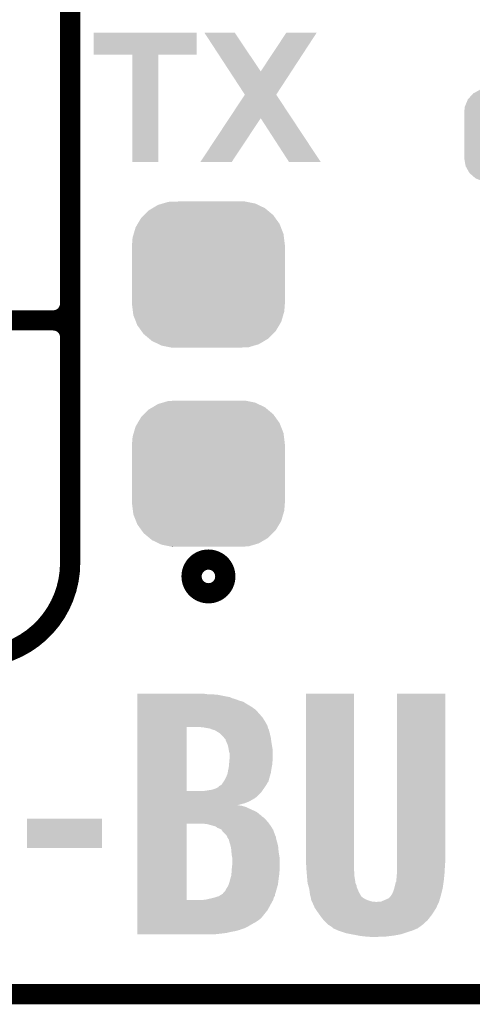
# Model space of a CAD drawing. Extents: x -1.3 to 24.2, y -3.9 to 24.8.
# Tile 3 of 23: x 3.6 to 7, y -3.9 to 3.5. Entities that reach past the tile are written whole.
import ezdxf

# ---------------------------------------------------------------- set-up
doc = ezdxf.new("R2010")
doc.units = 0
doc.layers.get('0').update_dxf_attribs({"linetype": 'CONTINUOUS'})
for name, color, linetype in [('M-BUS_RF_5_CLICK_V100_GKO', 14, 'CONTINUOUS'), ('M-BUS_RF_5_CLICK_V100_GTO', 12, 'CONTINUOUS'), ('M-BUS_RF_5_CLICK_V100_GTS', 13, 'CONTINUOUS')]:
    doc.layers.add(name, color=color, linetype=linetype)

# ---------------------------------------------------------------- blocks, each defined once
blk = doc.blocks.new('CUSTOM_71')
for points in [[(-0.34504, 0.286174), (-0.320744, 0.31339), (0.348152, 0.286174), (0.317222, 0.31339)], [(-0.320744, 0.31339), (-0.298526, 0.325596), (0.317222, 0.31339), (0.30335, 0.325596)], [(-0.298526, 0.325596), (-0.268438, 0.342124), (0.30335, 0.325596), (0.2622, 0.342124)], [(-0.268438, 0.342124), (-0.233628, 0.347838), (0.2622, 0.342124), (0.247972, 0.347838)], [(-0.233628, 0.347838), (-0.20955, 0.35179), (0.247972, 0.347838), (0.20955, 0.35179)], [(-0.383124, 0.213652), (-0.37475, 0.234078), (0.380766, 0.213652), (0.377262, 0.234078)], [(-0.37475, 0.234078), (-0.360486, 0.26887), (0.377262, 0.234078), (0.357822, 0.26887)], [(-0.360486, 0.26887), (-0.34504, 0.286174), (0.357822, 0.26887), (0.348152, 0.286174)], [(-0.38735, 0.17526), (-0.383124, 0.213652), (0.38735, 0.17526), (0.380766, 0.213652)], [(-0.38608, 0.154124), (-0.38735, 0.17526), (0.38608, 0.154124), (0.38735, 0.17526)], [(-0.38608, -0.154124), (-0.38608, 0.154124), (0.38608, -0.154124), (0.38608, 0.154124)], [(-0.38735, -0.17526), (-0.38608, -0.154124), (0.38735, -0.17526), (0.38608, -0.154124)], [(-0.380764, -0.213652), (-0.38735, -0.17526), (0.383124, -0.213652), (0.38735, -0.17526)], [(-0.377262, -0.234078), (-0.380764, -0.213652), (0.374748, -0.234078), (0.383124, -0.213652)], [(-0.35782, -0.26887), (-0.377262, -0.234078), (0.360486, -0.26887), (0.374748, -0.234078)], [(-0.348152, -0.286174), (-0.35782, -0.26887), (0.345038, -0.286174), (0.360486, -0.26887)], [(-0.31722, -0.31339), (-0.348152, -0.286174), (0.320744, -0.31339), (0.345038, -0.286174)], [(-0.30335, -0.325596), (-0.31722, -0.31339), (0.298524, -0.325596), (0.320744, -0.31339)], [(-0.262198, -0.342124), (-0.30335, -0.325596), (0.268438, -0.342124), (0.298524, -0.325596)], [(-0.247972, -0.347838), (-0.262198, -0.342124), (0.233626, -0.347838), (0.268438, -0.342124)], [(-0.20955, -0.35179), (-0.247972, -0.347838), (0.20955, -0.35179), (0.233626, -0.347838)]]:
    blk.add_solid(points)
blk = doc.blocks.new('CUSTOM_74')
for points in [[(-0.421072, 0.500476), (-0.379352, 0.525254), (0.42562, 0.500476), (0.373964, 0.525254)], [(-0.379352, 0.525254), (-0.34411, 0.535628), (0.373964, 0.525254), (0.352334, 0.535628)], [(-0.34411, 0.535628), (-0.30138, 0.548206), (0.352334, 0.535628), (0.2895, 0.548206)], [(-0.30138, 0.548206), (-0.220156, 0.55118), (0.2895, 0.548206), (0.274644, 0.55118)], [(0.220196, 0.55118), (0.272634, 0.551582), (0.274644, 0.55118), (0.272634, 0.551582)], [(-0.506696, 0.426262), (-0.484662, 0.448306), (0.503826, 0.426262), (0.487948, 0.448306)], [(-0.484662, 0.448306), (-0.449236, 0.483748), (0.487948, 0.448306), (0.445606, 0.483748)], [(-0.449236, 0.483748), (-0.421072, 0.500476), (0.445606, 0.483748), (0.42562, 0.500476)], [(-0.548172, 0.35636), (-0.53275, 0.382352), (0.54567, 0.35636), (0.535452, 0.382352)], [(-0.53275, 0.382352), (-0.506696, 0.426262), (0.535452, 0.382352), (0.503826, 0.426262)], [(-0.571088, 0.278376), (-0.562764, 0.306706), (0.568744, 0.278376), (0.565188, 0.306706)], [(-0.562764, 0.306706), (-0.548172, 0.35636), (0.565188, 0.306706), (0.54567, 0.35636)], [(-0.57658, -0.22479), (-0.57658, 0.22479), (0.57658, -0.22479), (0.57658, 0.22479)], [(-0.57531, 0.22606), (-0.571088, 0.278376), (0.57531, 0.22606), (0.568744, 0.278376)], [(-0.575308, 0.22479), (-0.57531, 0.22606), (0.575306, 0.22479), (0.57531, 0.22606)], [(-0.57531, -0.22606), (-0.575308, -0.22479), (0.57531, -0.22606), (0.575306, -0.22479)], [(-0.568748, -0.27833), (-0.57531, -0.22606), (0.571096, -0.27833), (0.57531, -0.22606)], [(-0.565188, -0.306706), (-0.568748, -0.27833), (0.56276, -0.306706), (0.571096, -0.27833)], [(-0.545686, -0.356316), (-0.565188, -0.306706), (0.548188, -0.356316), (0.56276, -0.306706)], [(-0.535454, -0.382352), (-0.545686, -0.356316), (0.532744, -0.382352), (0.548188, -0.356316)], [(-0.503856, -0.426224), (-0.535454, -0.382352), (0.506722, -0.426224), (0.532744, -0.382352)], [(-0.487952, -0.448306), (-0.503856, -0.426224), (0.484654, -0.448306), (0.506722, -0.426224)], [(-0.445646, -0.483718), (-0.487952, -0.448306), (0.449268, -0.483718), (0.484654, -0.448306)], [(-0.425624, -0.500478), (-0.445646, -0.483718), (0.421056, -0.500478), (0.449268, -0.483718)], [(-0.374016, -0.525232), (-0.425624, -0.500478), (0.37939, -0.525232), (0.421056, -0.500478)], [(-0.35234, -0.53563), (-0.374016, -0.525232), (0.344082, -0.53563), (0.37939, -0.525232)], [(-0.289584, -0.548194), (-0.35234, -0.53563), (0.30142, -0.548194), (0.344082, -0.53563)], [(-0.274668, -0.55118), (-0.289584, -0.548194), (0.220196, -0.55118), (0.30142, -0.548194)], [(-0.272642, -0.551586), (-0.274668, -0.55118), (-0.272642, -0.551586), (-0.220156, -0.55118)]]:
    blk.add_solid(points)

msp = doc.modelspace()

# ---------------------------------------------------------------- linework, layer by layer
at = {"layer": 'M-BUS_RF_5_CLICK_V100_GKO', "const_width": 0.1524}
msp.add_lwpolyline([(-1.27, -3.81), (21.59, -3.81), (24.13, -1.27)], dxfattribs=at)
at = {"layer": 'M-BUS_RF_5_CLICK_V100_GTO', "const_width": 0.1524}
for points in [[(4.0132, -0.5588), (4.0132, 18.3388)], [(4.0132, 1.397), (4.0132, 3.683)], [(-1.27, 1.27), (3.8862, 1.27)], [(-1.27, 1.27), (3.8862, 1.27)]]:
    msp.add_lwpolyline(points, dxfattribs=at)
for points in [[(3.8862, 1.27, 0.4142136), (4.0132, 1.397)], [(4.0132, 1.143, 0.4142136), (3.8862, 1.27)], [(4.0132, 1.143, 0.4142136), (3.8862, 1.27)], [(3.302, -1.27, 0.4142136), (4.0132, -0.5588)]]:
    msp.add_lwpolyline(points, format="xyb", dxfattribs=at)
at = {"layer": 'M-BUS_RF_5_CLICK_V100_GTO', "const_width": 0.254}
msp.add_lwpolyline([(4.9784, -0.6604, 1), (5.1308, -0.6604, 1)], format="xyb", close=True, dxfattribs=at)
at = {"layer": 'M-BUS_RF_5_CLICK_V100_GTO'}
for points in [[(4.191, 3.274082), (4.19102, 3.439138), (4.965678, 3.274082), (4.9657, 3.439138)], [(4.19102, 3.439138), (4.191022, 3.43916), (4.9657, 3.439138), (4.191022, 3.43916)], [(5.024166, 3.439152), (5.02416, 3.43916), (5.252724, 3.439152), (5.02416, 3.43916)], [(5.214618, 3.147086), (5.024166, 3.439152), (5.448318, 3.147086), (5.252724, 3.439152)], [(5.448318, 3.147086), (5.641326, 3.439126), (5.679466, 3.147086), (5.869918, 3.439126)], [(5.641326, 3.439126), (5.64135, 3.43916), (5.869918, 3.439126), (5.64135, 3.43916)], [(4.480538, 3.27406), (4.191, 3.274082), (4.965678, 3.27406), (4.965678, 3.274082)], [(4.48054, 3.274038), (4.480538, 3.27406), (4.67614, 3.274038), (4.965678, 3.27406)], [(4.48056, 2.463822), (4.48054, 3.274038), (4.676118, 2.463822), (4.67614, 3.274038)], [(5.328912, 2.971812), (5.214618, 3.147086), (5.565164, 2.971812), (5.679466, 3.147086)], [(5.211544, 2.793974), (5.328894, 2.971786), (5.68249, 2.793974), (5.565148, 2.971786)], [(5.328894, 2.971786), (5.328912, 2.971812), (5.565148, 2.971786), (5.565164, 2.971812)], [(4.993664, 2.463836), (5.211544, 2.793974), (5.229872, 2.463836), (5.448282, 2.793974)], [(5.661656, 2.46381), (5.448282, 2.793974), (5.900372, 2.46381), (5.68249, 2.793974)], [(4.676118, 2.4638), (4.48056, 2.463822), (4.676118, 2.4638), (4.676118, 2.463822)], [(5.22985, 2.4638), (4.993664, 2.463836), (5.22985, 2.4638), (5.229872, 2.463836)], [(5.900378, 2.4638), (5.900372, 2.46381), (5.900378, 2.4638), (5.661656, 2.46381)], [(4.51868, -1.5494), (4.518682, -1.54432), (5.052062, -1.5494), (5.019042, -1.54432)], [(4.51868, -1.55194), (4.51868, -1.5494), (5.120642, -1.55194), (5.08254, -1.5494)], [(4.51868, -1.56718), (4.51868, -1.55194), (5.196842, -1.56718), (5.120642, -1.55194)], [(5.78866, -2.78638), (5.78868, -1.544342), (6.15188, -2.78638), (6.15188, -1.544342)], [(5.78868, -1.544342), (5.788682, -1.54432), (6.15188, -1.544342), (5.788682, -1.54432)], [(6.47446, -2.78638), (6.47448, -1.544342), (6.83768, -2.78638), (6.83768, -1.544342)], [(6.47448, -1.544342), (6.474482, -1.54432), (6.83768, -1.544342), (6.474482, -1.54432)], [(4.51868, -1.569722), (4.51868, -1.56718), (5.214622, -1.569722), (5.199382, -1.56718)], [(4.51868, -1.577342), (4.51868, -1.569722), (5.229862, -1.577342), (5.214622, -1.569722)], [(4.51868, -1.584958), (4.51868, -1.577342), (5.25526, -1.584958), (5.229862, -1.577342)], [(4.51868, -1.59512), (4.51868, -1.584958), (5.2832, -1.59512), (5.25526, -1.584958)], [(4.51868, -1.60528), (4.51868, -1.59512), (5.316222, -1.60528), (5.2832, -1.59512)], [(4.51868, -1.64084), (4.51868, -1.60528), (5.37464, -1.64084), (5.316222, -1.60528)], [(4.518678, -1.722122), (4.51868, -1.69672), (5.461, -1.722122), (5.43814, -1.69672)], [(4.51868, -1.643382), (4.51868, -1.64084), (5.37972, -1.643382), (5.37464, -1.64084)], [(4.51868, -1.651), (4.51868, -1.643382), (5.38988, -1.651), (5.37972, -1.643382)], [(4.51868, -1.661162), (4.51868, -1.651), (5.405122, -1.661162), (5.38988, -1.651)], [(4.51868, -1.6764), (4.51868, -1.661162), (5.42036, -1.6764), (5.405122, -1.661162)], [(4.51868, -1.69672), (4.51868, -1.6764), (5.43814, -1.69672), (5.42036, -1.6764)], [(4.518678, -1.75006), (4.518678, -1.722122), (5.47878, -1.75006), (5.461, -1.722122)], [(4.518678, -1.78054), (4.518678, -1.75006), (5.49656, -1.78054), (5.47878, -1.75006)], [(4.518678, -1.785622), (4.518678, -1.78054), (5.4991, -1.785622), (5.49656, -1.78054)], [(4.518672, -2.278358), (4.518678, -1.79578), (4.8895, -2.278358), (4.889522, -1.79578)], [(4.518678, -1.79578), (4.518678, -1.785622), (5.501134, -1.79578), (5.4991, -1.785622)], [(5.016502, -1.79832), (4.98856, -1.79578), (5.501642, -1.79832), (5.501134, -1.79578)], [(5.016512, -1.798322), (5.016502, -1.79832), (5.501642, -1.798322), (5.501642, -1.79832)], [(5.0419, -1.8034), (5.016512, -1.798322), (5.50382, -1.8034), (5.501642, -1.798322)], [(5.062222, -1.805942), (5.0419, -1.8034), (5.50491, -1.805942), (5.50382, -1.8034)], [(5.080002, -1.81356), (5.062222, -1.805942), (5.508174, -1.81356), (5.50491, -1.805942)], [(5.090158, -1.8161), (5.080002, -1.81356), (5.509262, -1.8161), (5.508174, -1.81356)], [(5.097784, -1.81864), (5.090158, -1.8161), (5.509956, -1.81864), (5.509262, -1.8161)], [(5.100324, -1.818642), (5.097784, -1.81864), (5.509956, -1.818642), (5.509956, -1.81864)], [(5.138422, -1.841502), (5.100324, -1.818642), (5.516188, -1.841502), (5.509956, -1.818642)], [(5.14096, -1.84404), (5.138422, -1.841502), (5.51688, -1.84404), (5.516188, -1.841502)], [(5.16382, -1.8669), (5.14096, -1.84404), (5.522156, -1.8669), (5.51688, -1.84404)], [(5.17271, -1.87706), (5.16382, -1.8669), (5.5245, -1.87706), (5.522156, -1.8669)], [(5.181598, -1.88722), (5.17271, -1.87706), (5.525856, -1.88722), (5.5245, -1.87706)], [(5.18414, -1.889766), (5.181598, -1.88722), (5.526196, -1.889766), (5.525856, -1.88722)], [(5.184142, -1.894844), (5.18414, -1.889766), (5.526872, -1.894844), (5.526196, -1.889766)], [(5.19303, -1.91516), (5.184142, -1.894844), (5.52958, -1.91516), (5.526872, -1.894844)], [(5.20192, -1.935482), (5.19303, -1.91516), (5.532968, -1.935482), (5.52958, -1.91516)], [(5.206404, -1.960882), (5.20192, -1.935482), (5.5372, -1.960882), (5.532968, -1.935482)], [(5.20954, -1.978662), (5.206404, -1.960882), (5.5372, -1.978662), (5.5372, -1.960882)], [(5.21462, -1.996442), (5.20954, -1.978662), (5.5372, -1.996442), (5.5372, -1.978662)], [(5.21462, -2.02438), (5.21462, -1.996442), (5.5372, -2.02438), (5.5372, -1.996442)], [(5.20954, -2.08026), (5.21208, -2.05232), (5.53466, -2.08026), (5.5372, -2.05232)], [(5.21208, -2.05232), (5.21462, -2.02438), (5.5372, -2.05232), (5.5372, -2.02438)], [(5.196838, -2.153924), (5.19938, -2.14376), (5.520942, -2.153924), (5.523788, -2.14376)], [(5.19938, -2.14376), (5.199742, -2.141222), (5.523788, -2.14376), (5.5245, -2.141222)], [(5.199742, -2.141222), (5.20192, -2.125982), (5.5245, -2.141222), (5.526844, -2.125982)], [(5.20192, -2.125982), (5.206364, -2.1082), (5.526844, -2.125982), (5.52958, -2.1082)], [(5.206364, -2.1082), (5.207, -2.10566), (5.52958, -2.1082), (5.53004, -2.10566)], [(5.207, -2.10566), (5.20954, -2.08026), (5.53004, -2.10566), (5.53466, -2.08026)], [(5.153656, -2.230122), (5.163814, -2.214884), (5.491478, -2.230122), (5.499098, -2.214884)], [(5.163814, -2.214884), (5.168894, -2.207266), (5.499098, -2.214884), (5.506714, -2.207266)], [(5.168894, -2.207266), (5.17059, -2.204722), (5.506714, -2.207266), (5.50672, -2.204722)], [(5.17059, -2.204722), (5.17398, -2.19964), (5.50672, -2.204722), (5.508142, -2.19964)], [(5.17398, -2.19964), (5.191758, -2.166624), (5.508142, -2.19964), (5.517386, -2.166624)], [(5.191758, -2.166624), (5.19176, -2.161544), (5.517386, -2.166624), (5.518808, -2.161544)], [(5.19176, -2.161544), (5.196838, -2.153924), (5.518808, -2.161544), (5.520942, -2.153924)], [(4.518672, -2.27838), (4.518672, -2.278358), (5.011418, -2.27838), (4.8895, -2.278358)], [(4.518672, -2.286002), (4.518672, -2.27838), (5.453378, -2.286002), (5.458618, -2.27838)], [(4.518672, -2.324102), (4.518672, -2.286002), (5.415276, -2.324102), (5.453378, -2.286002)], [(5.011418, -2.27838), (5.034282, -2.27584), (5.458618, -2.27838), (5.460364, -2.27584)], [(5.034282, -2.27584), (5.08254, -2.26822), (5.460364, -2.27584), (5.465602, -2.26822)], [(5.08254, -2.26822), (5.105398, -2.2606), (5.465602, -2.26822), (5.470842, -2.2606)], [(5.105398, -2.2606), (5.125716, -2.250442), (5.470842, -2.2606), (5.477826, -2.250442)], [(5.125716, -2.250442), (5.12825, -2.25044), (5.477826, -2.250442), (5.477826, -2.25044)], [(5.12825, -2.25044), (5.131642, -2.24536), (5.477826, -2.25044), (5.48132, -2.24536)], [(5.131642, -2.24536), (5.133338, -2.242822), (5.48132, -2.24536), (5.48301, -2.242822)], [(5.133338, -2.242822), (5.153656, -2.230122), (5.48301, -2.242822), (5.491478, -2.230122)], [(4.51867, -2.369822), (4.518672, -2.35966), (5.32892, -2.369822), (5.35432, -2.35966)], [(4.51867, -2.38506), (4.51867, -2.369822), (5.273204, -2.38506), (5.32892, -2.369822)], [(4.518672, -2.326642), (4.518672, -2.324102), (5.4102, -2.326642), (5.415276, -2.324102)], [(4.518672, -2.331722), (4.518672, -2.326642), (5.405118, -2.331722), (5.4102, -2.326642)], [(4.518672, -2.33934), (4.518672, -2.331722), (5.39242, -2.33934), (5.405118, -2.331722)], [(4.518672, -2.3495), (4.518672, -2.33934), (5.37464, -2.3495), (5.39242, -2.33934)], [(4.518672, -2.35966), (4.518672, -2.3495), (5.35432, -2.35966), (5.37464, -2.3495)], [(4.51867, -2.3876), (4.51867, -2.38506), (5.29082, -2.3876), (5.278122, -2.38506)], [(4.51867, -2.39014), (4.51867, -2.3876), (5.308602, -2.39014), (5.29082, -2.3876)], [(4.51867, -2.39776), (4.51867, -2.39014), (5.334, -2.39776), (5.308602, -2.39014)], [(4.51867, -2.435862), (4.51867, -2.39776), (5.41782, -2.435862), (5.334, -2.39776)], [(4.51867, -2.458722), (4.51867, -2.435862), (5.445762, -2.458722), (5.41782, -2.435862)], [(3.68808, -2.707618), (3.6881, -2.486682), (4.251938, -2.707618), (4.25196, -2.486682)], [(3.6881, -2.486682), (3.688102, -2.48666), (4.25196, -2.486682), (3.688102, -2.48666)], [(4.51867, -2.461264), (4.51867, -2.458722), (5.45084, -2.461264), (5.445762, -2.458722)], [(4.51867, -2.468882), (4.51867, -2.461264), (5.455922, -2.468882), (5.45084, -2.461264)], [(4.51867, -2.479042), (4.51867, -2.468882), (5.471162, -2.479042), (5.455922, -2.468882)], [(4.51867, -2.49682), (4.51867, -2.479042), (5.48894, -2.49682), (5.471162, -2.479042)], [(4.51867, -2.51714), (4.51867, -2.49682), (5.50672, -2.51714), (5.48894, -2.49682)], [(4.51867, -2.52476), (4.51867, -2.51714), (5.512054, -2.52476), (5.50672, -2.51714)], [(4.518662, -3.098778), (4.51867, -2.52476), (4.8895, -3.098778), (4.889522, -2.52476)], [(5.044442, -2.5273), (5.0165, -2.52476), (5.513832, -2.5273), (5.512054, -2.52476)], [(5.06984, -2.53492), (5.044442, -2.5273), (5.519166, -2.53492), (5.513832, -2.5273)], [(5.09016, -2.54), (5.06984, -2.53492), (5.522722, -2.54), (5.519166, -2.53492)], [(5.099048, -2.54254), (5.09016, -2.54), (5.5245, -2.54254), (5.522722, -2.54)], [(5.107942, -2.545082), (5.099048, -2.54254), (5.526118, -2.545082), (5.5245, -2.54254)], [(5.1181, -2.5527), (5.107942, -2.545082), (5.530966, -2.5527), (5.526118, -2.545082)], [(5.125724, -2.55778), (5.1181, -2.5527), (5.5342, -2.55778), (5.530966, -2.5527)], [(5.128264, -2.557782), (5.125724, -2.55778), (5.5342, -2.557782), (5.5342, -2.55778)], [(5.15112, -2.567944), (5.128264, -2.557782), (5.540668, -2.567944), (5.5342, -2.557782)], [(5.152932, -2.57048), (5.15112, -2.567944), (5.54228, -2.57048), (5.540668, -2.567944)], [(5.163822, -2.585722), (5.152932, -2.57048), (5.547724, -2.585722), (5.54228, -2.57048)], [(5.184144, -2.606044), (5.163822, -2.585722), (5.55498, -2.606044), (5.547724, -2.585722)], [(5.186684, -2.608584), (5.184144, -2.606044), (5.554982, -2.608584), (5.55498, -2.606044)], [(5.191762, -2.613664), (5.186684, -2.608584), (5.557522, -2.613664), (5.554982, -2.608584)], [(5.196118, -2.623824), (5.191762, -2.613664), (5.5626, -2.623824), (5.557522, -2.613664)], [(5.199382, -2.63144), (5.196118, -2.623824), (5.56369, -2.63144), (5.5626, -2.623824)], [(5.207, -2.641602), (5.199382, -2.63144), (5.56514, -2.641602), (5.56369, -2.63144)], [(5.20954, -2.649224), (5.207, -2.641602), (5.567428, -2.649224), (5.56514, -2.641602)], [(5.20954, -2.651764), (5.20954, -2.649224), (5.56819, -2.651764), (5.567428, -2.649224)], [(5.214112, -2.667), (5.20954, -2.651764), (5.57276, -2.667), (5.56819, -2.651764)], [(5.21716, -2.67716), (5.214112, -2.667), (5.575106, -2.67716), (5.57276, -2.667)], [(4.251938, -2.70764), (3.68808, -2.707618), (4.251938, -2.70764), (4.251938, -2.707618)], [(5.223396, -2.70002), (5.21716, -2.67716), (5.58038, -2.70002), (5.575106, -2.67716)], [(5.22478, -2.705102), (5.223396, -2.70002), (5.580744, -2.705102), (5.58038, -2.70002)], [(5.227552, -2.735582), (5.22478, -2.705102), (5.58292, -2.735582), (5.580744, -2.705102)], [(5.22986, -2.760982), (5.227552, -2.735582), (5.587404, -2.760982), (5.58292, -2.735582)], [(5.233416, -2.778762), (5.22986, -2.760982), (5.59054, -2.778762), (5.587404, -2.760982)], [(5.23494, -2.786382), (5.233416, -2.778762), (5.59054, -2.786382), (5.59054, -2.778762)], [(5.23494, -2.82194), (5.23494, -2.786382), (5.59054, -2.82194), (5.59054, -2.786382)], [(5.7912, -2.85242), (5.78866, -2.78638), (6.15188, -2.85242), (6.15188, -2.78638)], [(6.47446, -2.81686), (6.47446, -2.78638), (6.83768, -2.81686), (6.83768, -2.78638)], [(6.47446, -2.85242), (6.47446, -2.81686), (6.83514, -2.85242), (6.83768, -2.81686)], [(5.227768, -2.90576), (5.22956, -2.87528), (5.588, -2.90576), (5.59054, -2.87528)], [(5.22956, -2.87528), (5.22986, -2.8702), (5.59054, -2.87528), (5.59054, -2.8702)], [(5.22986, -2.8702), (5.23494, -2.82194), (5.59054, -2.8702), (5.59054, -2.82194)], [(5.793436, -2.88036), (5.7912, -2.85242), (6.15188, -2.88036), (6.15188, -2.85242)], [(5.79628, -2.91592), (5.793436, -2.88036), (6.153972, -2.91592), (6.15188, -2.88036)], [(6.473862, -2.89814), (6.47446, -2.887982), (6.8326, -2.89814), (6.833164, -2.887982)], [(6.47446, -2.887982), (6.47446, -2.85242), (6.833164, -2.887982), (6.83514, -2.85242)], [(5.20954, -2.976882), (5.21716, -2.94894), (5.578792, -2.976882), (5.582284, -2.94894)], [(5.21716, -2.94894), (5.21861, -2.94386), (5.582284, -2.94894), (5.58292, -2.94386)], [(5.21861, -2.94386), (5.22732, -2.913382), (5.58292, -2.94386), (5.586982, -2.913382)], [(5.22732, -2.913382), (5.227768, -2.90576), (5.586982, -2.913382), (5.588, -2.90576)], [(5.796974, -2.923542), (5.79628, -2.91592), (6.15442, -2.923542), (6.153972, -2.91592)], [(5.80113, -2.969262), (5.796974, -2.923542), (6.16204, -2.969262), (6.15442, -2.923542)], [(6.455932, -3.004818), (6.4643, -2.969258), (6.8199, -3.004818), (6.824748, -2.969258)], [(6.4643, -2.969258), (6.464304, -2.966714), (6.824748, -2.969258), (6.825096, -2.966714)], [(6.464304, -2.966714), (6.46938, -2.959096), (6.825096, -2.966714), (6.826134, -2.959096)], [(6.46938, -2.943858), (6.47192, -2.93116), (6.828028, -2.943858), (6.829298, -2.93116)], [(6.46938, -2.94894), (6.46938, -2.943858), (6.82752, -2.94894), (6.828028, -2.943858)], [(6.46938, -2.959096), (6.46938, -2.94894), (6.826134, -2.959096), (6.82752, -2.94894)], [(6.47192, -2.93116), (6.473862, -2.89814), (6.829298, -2.93116), (6.8326, -2.89814)], [(5.161276, -3.05308), (5.181598, -3.03022), (5.55793, -3.05308), (5.564566, -3.03022)], [(5.181598, -3.03022), (5.18922, -3.014982), (5.564566, -3.03022), (5.56899, -3.014982)], [(5.18922, -3.014982), (5.199378, -2.999742), (5.56899, -3.014982), (5.573414, -2.999742)], [(5.199378, -2.999742), (5.206152, -2.984502), (5.573414, -2.999742), (5.57784, -2.984502)], [(5.206152, -2.984502), (5.20954, -2.976882), (5.57784, -2.984502), (5.578792, -2.976882)], [(5.80136, -2.971798), (5.80113, -2.969262), (6.162042, -2.971798), (6.16204, -2.969262)], [(5.801362, -2.971802), (5.80136, -2.971798), (6.162042, -2.971802), (6.162042, -2.971798)], [(5.803478, -2.97942), (5.801362, -2.971802), (6.16458, -2.97942), (6.162042, -2.971802)], [(5.8063, -2.989582), (5.803478, -2.97942), (6.16966, -2.989582), (6.16458, -2.97942)], [(5.810534, -3.004822), (5.8063, -2.989582), (6.172202, -3.004822), (6.16966, -2.989582)], [(5.81406, -3.017518), (5.810534, -3.004822), (6.177644, -3.017518), (6.172202, -3.004822)], [(5.816918, -3.040382), (5.81406, -3.017518), (6.18744, -3.040382), (6.177644, -3.017518)], [(5.81914, -3.058158), (5.816918, -3.040382), (6.197606, -3.058158), (6.18744, -3.040382)], [(6.44144, -3.048), (6.45414, -3.012438), (6.809618, -3.048), (6.818084, -3.012438)], [(6.45414, -3.012438), (6.455932, -3.004818), (6.818084, -3.012438), (6.8199, -3.004818)], [(4.518662, -3.0988), (4.518662, -3.098778), (5.016498, -3.0988), (4.8895, -3.098778)], [(4.518662, -3.098802), (4.518662, -3.0988), (5.54228, -3.098802), (5.54228, -3.0988)], [(4.518662, -3.12166), (4.518662, -3.098802), (5.52958, -3.12166), (5.54228, -3.098802)], [(5.016498, -3.0988), (5.036818, -3.09626), (5.54228, -3.0988), (5.543004, -3.09626)], [(5.036818, -3.09626), (5.06984, -3.08864), (5.543004, -3.09626), (5.54518, -3.08864)], [(5.06984, -3.08864), (5.10032, -3.08102), (5.54518, -3.08864), (5.547358, -3.08102)], [(5.10032, -3.08102), (5.13334, -3.070862), (5.547358, -3.08102), (5.553454, -3.070862)], [(5.13334, -3.070862), (5.137326, -3.068324), (5.553454, -3.070862), (5.554978, -3.068324)], [(5.137326, -3.068324), (5.14531, -3.063242), (5.554978, -3.068324), (5.55498, -3.063242)], [(5.14531, -3.063242), (5.161276, -3.05308), (5.55498, -3.063242), (5.55793, -3.05308)], [(5.82399, -3.07594), (5.81914, -3.058158), (6.207774, -3.07594), (6.197606, -3.058158)], [(5.823992, -3.075946), (5.82399, -3.07594), (6.210306, -3.075946), (6.207774, -3.07594)], [(5.825376, -3.08102), (5.823992, -3.075946), (6.215382, -3.08102), (6.210306, -3.075946)], [(5.82676, -3.086098), (5.825376, -3.08102), (6.223506, -3.086098), (6.215382, -3.08102)], [(5.82785, -3.09372), (5.82676, -3.086098), (6.235698, -3.09372), (6.223506, -3.086098)], [(5.8293, -3.103876), (5.82785, -3.09372), (6.262108, -3.103876), (6.235698, -3.09372)], [(5.830996, -3.10642), (5.8293, -3.103876), (6.268722, -3.10642), (6.262108, -3.103876)], [(5.834378, -3.111498), (5.830996, -3.10642), (6.289034, -3.111498), (6.268722, -3.10642)], [(5.83438, -3.1115), (5.834378, -3.111498), (6.289042, -3.1115), (6.289034, -3.111498)], [(5.835508, -3.11404), (5.83438, -3.1115), (6.314438, -3.11404), (6.289042, -3.1115)], [(5.843412, -3.13182), (5.835508, -3.11404), (6.7818, -3.13182), (6.79069, -3.11404)], [(6.324602, -3.11404), (6.337302, -3.1115), (6.79069, -3.11404), (6.79196, -3.1115)], [(6.337302, -3.1115), (6.355084, -3.111498), (6.79196, -3.1115), (6.79196, -3.111498)], [(6.355084, -3.111498), (6.40842, -3.088638), (6.79196, -3.111498), (6.798492, -3.088638)], [(6.40842, -3.088638), (6.42366, -3.075932), (6.798492, -3.088638), (6.802122, -3.075932)], [(6.42366, -3.075932), (6.423674, -3.070854), (6.802122, -3.075932), (6.803572, -3.070854)], [(6.423674, -3.070854), (6.42874, -3.068314), (6.803572, -3.070854), (6.804298, -3.068314)], [(6.42874, -3.068314), (6.435088, -3.05816), (6.804298, -3.068314), (6.8072, -3.05816)], [(6.435088, -3.05816), (6.44144, -3.048), (6.8072, -3.05816), (6.809618, -3.048)], [(4.51866, -3.23088), (4.518662, -3.177538), (5.45592, -3.23088), (5.4991, -3.177538)], [(4.518662, -3.177538), (4.518662, -3.12166), (5.4991, -3.177538), (5.52958, -3.12166)], [(5.8547, -3.15722), (5.843412, -3.13182), (6.771638, -3.15722), (6.7818, -3.13182)], [(5.873328, -3.18516), (5.8547, -3.15722), (6.75386, -3.18516), (6.771638, -3.15722)], [(5.8801, -3.19532), (5.873328, -3.18516), (6.747086, -3.19532), (6.75386, -3.18516)], [(4.51866, -3.241042), (4.51866, -3.23088), (5.445758, -3.241042), (5.45592, -3.23088)], [(4.51866, -3.2512), (4.51866, -3.241042), (5.43306, -3.2512), (5.445758, -3.241042)], [(4.51866, -3.266438), (4.51866, -3.2512), (5.410202, -3.266438), (5.43306, -3.2512)], [(5.894616, -3.21564), (5.8801, -3.19532), (6.73354, -3.21564), (6.747086, -3.19532)], [(5.9055, -3.23088), (5.894616, -3.21564), (6.721564, -3.23088), (6.73354, -3.21564)], [(5.922126, -3.2512), (5.9055, -3.23088), (6.7056, -3.2512), (6.721564, -3.23088)], [(5.92836, -3.25882), (5.922126, -3.2512), (6.697392, -3.25882), (6.7056, -3.2512)], [(5.953758, -3.284218), (5.92836, -3.25882), (6.670042, -3.284218), (6.697392, -3.25882)], [(4.51866, -3.27914), (4.51866, -3.266438), (5.38734, -3.27914), (5.410202, -3.266438)], [(4.51866, -3.29692), (4.51866, -3.27914), (5.35686, -3.29692), (5.38734, -3.27914)], [(4.51866, -3.31216), (4.51866, -3.29692), (5.326378, -3.31216), (5.35686, -3.29692)], [(4.51866, -3.32486), (4.51866, -3.31216), (5.290816, -3.32486), (5.326378, -3.31216)], [(4.51866, -3.324862), (4.51866, -3.32486), (5.288278, -3.324862), (5.290816, -3.32486)], [(4.51866, -3.329938), (4.51866, -3.324862), (5.27304, -3.329938), (5.288278, -3.324862)], [(4.51866, -3.33502), (4.51866, -3.329938), (5.25272, -3.33502), (5.27304, -3.329938)], [(4.51866, -3.3401), (4.51866, -3.33502), (5.22478, -3.3401), (5.25272, -3.33502)], [(4.51866, -3.34772), (4.51866, -3.3401), (5.19176, -3.34772), (5.22478, -3.3401)], [(5.953762, -3.28422), (5.953758, -3.284218), (6.67004, -3.28422), (6.670042, -3.284218)], [(5.97408, -3.29692), (5.953762, -3.28422), (6.65272, -3.29692), (6.67004, -3.28422)], [(5.989316, -3.30708), (5.97408, -3.29692), (6.638864, -3.30708), (6.65272, -3.29692)], [(5.991858, -3.312152), (5.989316, -3.30708), (6.631948, -3.312152), (6.638864, -3.30708)], [(5.991876, -3.31216), (5.991858, -3.312152), (6.631938, -3.31216), (6.631948, -3.312152)], [(5.99759, -3.3147), (5.991876, -3.31216), (6.62686, -3.3147), (6.631938, -3.31216)], [(6.01473, -3.32232), (5.99759, -3.3147), (6.60908, -3.32232), (6.62686, -3.3147)], [(6.037582, -3.33248), (6.01473, -3.32232), (6.583682, -3.33248), (6.60908, -3.32232)], [(6.068066, -3.34264), (6.037582, -3.33248), (6.55066, -3.34264), (6.583682, -3.33248)], [(4.51866, -3.3528), (4.51866, -3.34772), (5.15366, -3.3528), (5.19176, -3.34772)], [(4.51866, -3.357858), (4.51866, -3.3528), (5.108136, -3.357858), (5.15366, -3.3528)], [(5.107938, -3.35788), (4.51866, -3.357858), (5.107938, -3.35788), (5.108136, -3.357858)], [(6.09092, -3.350258), (6.068066, -3.34264), (6.527804, -3.350258), (6.55066, -3.34264)], [(6.130932, -3.35788), (6.09092, -3.350258), (6.504938, -3.35788), (6.527804, -3.350258)], [(6.184268, -3.36804), (6.130932, -3.35788), (6.4516, -3.36804), (6.504938, -3.35788)], [(6.1976, -3.37058), (6.184268, -3.36804), (6.430432, -3.37058), (6.4516, -3.36804)], [(6.24332, -3.37566), (6.1976, -3.37058), (6.3881, -3.37566), (6.430432, -3.37058)], [(6.27888, -3.3782), (6.24332, -3.37566), (6.31444, -3.3782), (6.3881, -3.37566)]]:
    msp.add_solid(points, dxfattribs=at)

# ---------------------------------------------------------------- block references
at = {"layer": 'M-BUS_RF_5_CLICK_V100_GTS'}
for name, p in [('CUSTOM_71', (7.36854, 2.667)), ('CUSTOM_74', (5.0546, 1.61544)), ('CUSTOM_74', (5.0546, 0.1143))]:
    msp.add_blockref(name, p, dxfattribs=at)

doc.saveas('drawing.dxf')
